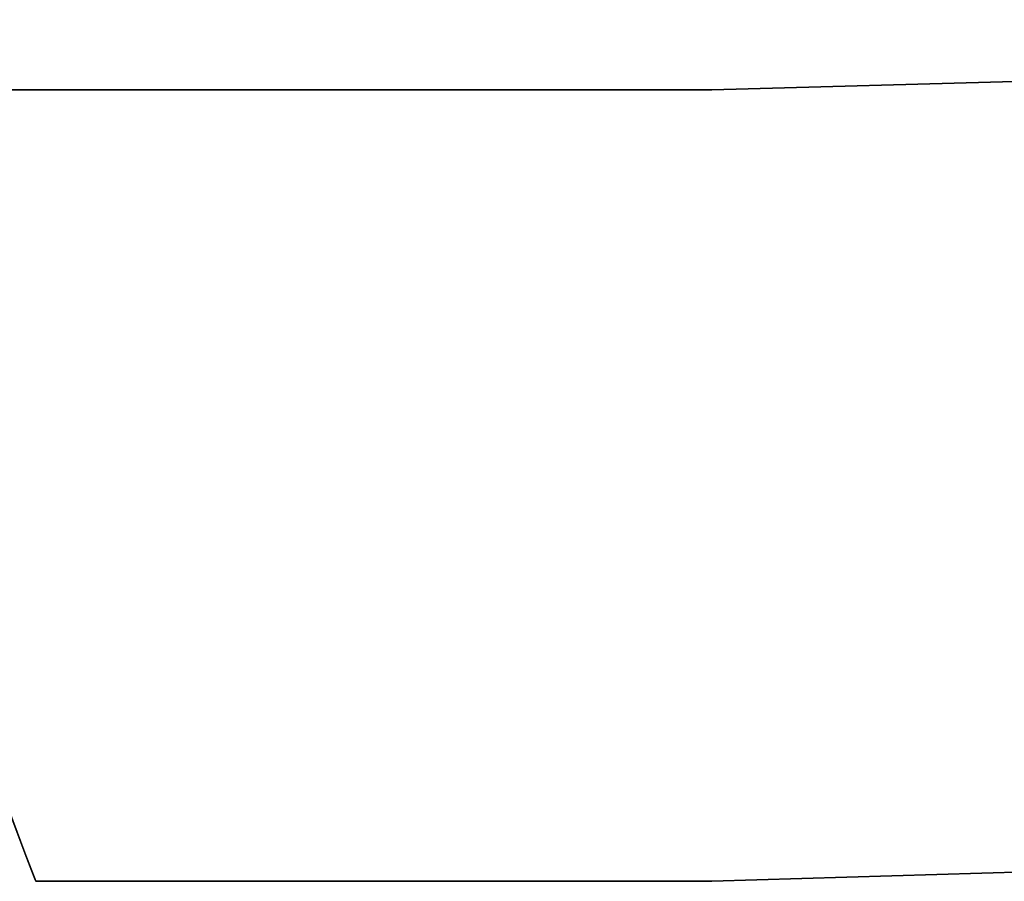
# Model space of a CAD drawing. Extents: x -1565 to 117, y -98 to 98.
# Tile 2 of 14: x -95 to -71, y -98 to -76. Entities that reach past the tile are written whole.
import ezdxf

# ---------------------------------------------------------------- set-up
doc = ezdxf.new("R2010")
doc.units = 0
doc.header["$MEASUREMENT"] = 0
doc.layers.add('KF_SONA_6_GRAVITY', color=5, linetype='CONTINUOUS')
doc.layers.add('KF_SONA_6_SPEAKER', color=250, linetype='CONTINUOUS')

# ---------------------------------------------------------------- blocks, each defined once
blk = doc.blocks.new('KF_Sona_6_3D')
at = {"layer": 'KF_SONA_6_SPEAKER'}
for points, invisible_edges in [([(69.75, -77.9, 183), (76.932, -57.437, 183), (75.215, -37.037, 183), (62, -77.9, 183)], 15), ([(62, -77.9, -183), (75.214, -37.037, -183), (76.932, -57.437, -183), (69.75, -77.9, -183)], 15), ([(96.819, -77.9, 168.176), (96.101, -54.531, 168.176), (96.783, -54.299, 163), (97.5, -77.9, 163)], 11), ([(96.101, -54.531, -168.176), (96.819, -77.9, -168.176), (97.5, -77.9, -163), (96.783, -54.299, -163)], 11), ([(96.783, -54.299, -163), (96.783, -54.299, 163), (97.5, -77.9, 163), (97.5, -77.9, -163)], 5), ([(94.821, -77.9, 173), (94.106, -55.112, 173), (96.101, -54.531, 168.176), (96.819, -77.9, 168.176)], 15), ([(94.106, -55.112, -173), (94.821, -77.9, -173), (96.819, -77.9, -168.176), (96.101, -54.531, -168.176)], 15), ([(91.642, -77.9, 177.142), (90.94, -55.868, 177.142), (94.106, -55.112, 173), (94.821, -77.9, 173)], 15), ([(90.94, -55.868, -177.142), (91.642, -77.9, -177.142), (94.821, -77.9, -173), (94.106, -55.112, -173)], 15), ([(86.823, -56.623, -180.321), (87.5, -77.9, -180.321), (91.642, -77.9, -177.142), (90.94, -55.868, -177.142)], 15), ([(87.5, -77.9, 180.321), (86.824, -56.623, 180.321), (90.94, -55.868, 177.142), (91.642, -77.9, 177.142)], 15), ([(82.043, -57.204, -182.319), (82.676, -77.9, -182.319), (87.5, -77.9, -180.321), (86.823, -56.623, -180.321)], 15), ([(82.676, -77.9, 182.319), (82.044, -57.204, 182.319), (86.824, -56.623, 180.321), (87.5, -77.9, 180.321)], 15), ([(77.5, -77.9, 183), (76.932, -57.437, 183), (82.044, -57.204, 182.319), (82.676, -77.9, 182.319)], 14), ([(76.932, -57.437, -183), (77.5, -77.9, -183), (82.676, -77.9, -182.319), (82.043, -57.204, -182.319)], 14), ([(77.5, -77.9, 183), (76.932, -57.437, 183), (69.75, -77.9, 183)], 15), ([(69.75, -77.9, -183), (76.932, -57.437, -183), (77.5, -77.9, -183)], 15), ([(52.066, -107.989, 183), (51.667, -77.9, 183), (77.5, -77.9, 183), (77.5, -101.769, 183)], 7), ([(77.5, -101.769, -183), (77.5, -77.9, -183), (51.667, -77.9, -183), (52.066, -107.989, -183)], 7), ([(82.676, -79.061, 182.319), (82.676, -77.9, 182.319), (77.5, -77.9, 183), (77.5, -79.093, 183)], 11), ([(79.067, -81.839, -182.938), (77.5, -81.878, -183), (77.5, -77.9, -183), (79.069, -77.9, -182.938)], 13), ([(80.625, -81.792, -182.754), (79.067, -81.839, -182.938), (79.069, -77.9, -182.938), (80.629, -77.9, -182.754)], 15), ([(82.163, -81.736, -182.449), (80.625, -81.792, -182.754), (80.629, -77.9, -182.754), (82.169, -77.9, -182.447)], 15), ([(83.673, -81.674, -182.024), (82.163, -81.736, -182.449), (82.169, -77.9, -182.447), (83.68, -77.9, -182.021)], 15), ([(87.499, -78.996, 180.321), (87.5, -77.9, 180.321), (82.676, -77.9, 182.319), (82.676, -79.061, 182.319)], 15), ([(85.144, -81.606, -181.481), (83.673, -81.674, -182.024), (83.68, -77.9, -182.021), (85.154, -77.9, -181.478)], 15), ([(86.569, -81.534, -180.826), (85.144, -81.606, -181.481), (85.154, -77.9, -181.478), (86.58, -77.9, -180.82)], 15), ([(87.938, -81.459, -180.06), (86.569, -81.534, -180.826), (86.58, -77.9, -180.82), (87.95, -77.9, -180.053)], 15), ([(91.641, -78.916, 177.143), (91.642, -77.9, 177.142), (87.5, -77.9, 180.321), (87.499, -78.996, 180.321)], 15), ([(89.243, -81.382, -179.189), (87.938, -81.459, -180.06), (87.95, -77.9, -180.053), (89.256, -77.9, -179.18)], 15), ([(90.477, -81.305, -178.219), (89.243, -81.382, -179.189), (89.256, -77.9, -179.18), (90.489, -77.9, -178.208)], 15), ([(91.63, -81.227, -177.154), (90.477, -81.305, -178.219), (90.489, -77.9, -178.208), (91.642, -77.9, -177.142)], 15), ([(92.697, -81.152, -176.002), (91.63, -81.227, -177.154), (91.642, -77.9, -177.142), (92.708, -77.9, -175.989)], 15), ([(94.82, -78.837, 173.001), (94.821, -77.9, 173), (91.642, -77.9, 177.142), (91.641, -78.916, 177.143)], 15), ([(93.67, -81.079, -174.769), (92.697, -81.152, -176.002), (92.708, -77.9, -175.989), (93.68, -77.9, -174.756)], 15), ([(94.544, -81.011, -173.464), (93.67, -81.079, -174.769), (93.68, -77.9, -174.756), (94.553, -77.9, -173.45)], 15), ([(95.313, -80.948, -172.093), (94.544, -81.011, -173.464), (94.553, -77.9, -173.45), (95.32, -77.9, -172.08)], 15), ([(96.818, -78.778, 168.177), (96.819, -77.9, 168.176), (94.821, -77.9, 173), (94.82, -78.837, 173.001)], 15), ([(95.972, -80.892, -170.666), (95.313, -80.948, -172.093), (95.32, -77.9, -172.08), (95.978, -77.9, -170.654)], 15), ([(96.518, -80.843, -169.191), (95.972, -80.892, -170.666), (95.978, -77.9, -170.654), (96.521, -77.9, -169.18)], 15), ([(96.945, -80.804, -167.678), (96.518, -80.843, -169.191), (96.521, -77.9, -169.18), (96.947, -77.9, -167.669)], 15), ([(97.5, -78.755, 163), (97.5, -77.9, 163), (96.819, -77.9, 168.176), (96.818, -78.778, 168.177)], 14), ([(97.253, -80.774, -166.135), (96.945, -80.804, -167.678), (96.947, -77.9, -167.669), (97.254, -77.9, -166.129)], 15), ([(97.438, -80.756, -164.572), (97.253, -80.774, -166.135), (97.254, -77.9, -166.129), (97.438, -77.9, -164.569)], 15), ([(97.5, -80.749, -163), (97.438, -80.756, -164.572), (97.438, -77.9, -164.569), (97.5, -77.9, -163)], 7), ([(97.5, -77.9, -163), (97.5, -77.9, -146.7), (97.5, -82.174, -146.7), (97.5, -82.174, -163)], 15), ([(97.5, -77.9, -146.7), (97.5, -77.9, -130.4), (97.5, -82.174, -130.4), (97.5, -82.174, -146.7)], 15), ([(97.5, -77.9, -130.4), (97.5, -77.9, -114.1), (97.5, -82.174, -114.1), (97.5, -82.174, -130.4)], 15), ([(97.5, -77.9, -114.1), (97.5, -77.9, -97.8), (97.5, -82.174, -97.8), (97.5, -82.174, -114.1)], 15), ([(97.5, -77.9, -97.8), (97.5, -77.9, -81.5), (97.5, -82.174, -81.5), (97.5, -82.174, -97.8)], 15), ([(97.5, -77.9, -81.5), (97.5, -77.9, -65.2), (97.5, -82.174, -65.2), (97.5, -82.174, -81.5)], 15), ([(97.5, -77.9, -65.2), (97.5, -77.9, -48.9), (97.5, -82.174, -48.9), (97.5, -82.174, -65.2)], 15), ([(97.5, -77.9, -48.9), (97.5, -77.9, -32.6), (97.5, -82.174, -32.6), (97.5, -82.174, -48.9)], 15), ([(97.5, -77.9, -32.6), (97.5, -77.9, -16.3), (97.5, -82.174, -16.3), (97.5, -82.174, -32.6)], 15), ([(97.5, -77.9, -16.3), (97.5, -77.9), (97.5, -82.174), (97.5, -82.174, -16.3)], 15), ([(97.5, -77.9), (97.5, -77.9, 16.3), (97.5, -82.174, 16.3), (97.5, -82.174)], 15), ([(97.5, -77.9, 16.3), (97.5, -77.9, 32.6), (97.5, -82.174, 32.6), (97.5, -82.174, 16.3)], 15), ([(97.5, -77.9, 32.6), (97.5, -77.9, 48.9), (97.5, -82.174, 48.9), (97.5, -82.174, 32.6)], 15), ([(97.5, -77.9, 48.9), (97.5, -77.9, 65.2), (97.5, -82.174, 65.2), (97.5, -82.174, 48.9)], 15), ([(97.5, -77.9, 65.2), (97.5, -77.9, 81.5), (97.5, -82.174, 81.5), (97.5, -82.174, 65.2)], 15), ([(97.5, -77.9, 81.5), (97.5, -77.9, 97.8), (97.5, -82.174, 97.8), (97.5, -82.174, 81.5)], 15), ([(97.5, -77.9, 97.8), (97.5, -77.9, 114.1), (97.5, -82.174, 114.1), (97.5, -82.174, 97.8)], 15), ([(97.5, -77.9, 114.1), (97.5, -77.9, 130.4), (97.5, -82.174, 130.4), (97.5, -82.174, 114.1)], 15), ([(97.5, -77.9, 130.4), (97.5, -77.9, 146.7), (97.5, -82.174, 146.7), (97.5, -82.174, 130.4)], 15), ([(97.5, -77.9, 146.7), (97.5, -77.9, 163), (97.5, -82.174, 163), (97.5, -82.174, 146.7)], 15), ([(94.817, -79.765, 173.005), (94.82, -78.837, 173.001), (91.641, -78.916, 177.143), (91.638, -79.916, 177.147)], 15), ([(96.818, -79.653, 168.18), (96.818, -78.778, 168.177), (94.82, -78.837, 173.001), (94.817, -79.765, 173.005)], 15), ([(97.5, -79.61, 163), (97.5, -78.755, 163), (96.818, -78.778, 168.177), (96.818, -79.653, 168.18)], 14), ([(82.674, -80.207, 182.319), (82.676, -79.061, 182.319), (77.5, -79.093, 183), (77.5, -80.287, 183)], 11), ([(87.496, -80.073, 180.323), (87.499, -78.996, 180.321), (82.676, -79.061, 182.319), (82.674, -80.207, 182.319)], 15), ([(91.638, -79.916, 177.147), (91.641, -78.916, 177.143), (87.499, -78.996, 180.321), (87.496, -80.073, 180.323)], 15), ([(96.816, -80.526, 168.184), (96.818, -79.653, 168.18), (94.817, -79.765, 173.005), (94.814, -80.685, 173.011)], 15), ([(97.5, -80.464, 163), (97.5, -79.61, 163), (96.818, -79.653, 168.18), (96.816, -80.526, 168.184)], 14), ([(94.814, -80.685, 173.011), (94.817, -79.765, 173.005), (91.638, -79.916, 177.147), (91.632, -80.902, 177.152)], 15), ([(87.491, -81.134, 180.326), (87.496, -80.073, 180.323), (82.674, -80.207, 182.319), (82.671, -81.341, 182.32)], 15), ([(91.632, -80.902, 177.152), (91.638, -79.916, 177.147), (87.496, -80.073, 180.323), (87.491, -81.134, 180.326)], 15), ([(82.671, -81.341, 182.32), (82.674, -80.207, 182.319), (77.5, -80.287, 183), (77.5, -81.48, 183)], 11), ([(96.815, -81.396, 168.19), (96.816, -80.526, 168.184), (94.814, -80.685, 173.011), (94.809, -81.597, 173.02)], 15), ([(97.5, -81.319, 163), (97.5, -80.464, 163), (96.816, -80.526, 168.184), (96.815, -81.396, 168.19)], 14), ([(94.809, -81.597, 173.02), (94.814, -80.685, 173.011), (91.632, -80.902, 177.152), (91.625, -81.875, 177.159)], 15), ([(95.959, -83.833, -170.698), (95.296, -83.929, -172.127), (95.313, -80.948, -172.093), (95.972, -80.892, -170.666)], 15), ([(96.508, -83.752, -169.219), (95.959, -83.833, -170.698), (95.972, -80.892, -170.666), (96.518, -80.843, -169.191)], 15), ([(96.94, -83.686, -167.699), (96.508, -83.752, -169.219), (96.518, -80.843, -169.191), (96.945, -80.804, -167.678)], 15), ([(97.25, -83.638, -166.15), (96.94, -83.686, -167.699), (96.945, -80.804, -167.678), (97.253, -80.774, -166.135)], 15), ([(97.437, -83.609, -164.58), (97.25, -83.638, -166.15), (97.253, -80.774, -166.135), (97.438, -80.756, -164.572)], 15), ([(97.5, -83.599, -163), (97.437, -83.609, -164.58), (97.438, -80.756, -164.572), (97.5, -80.749, -163)], 7), ([(87.484, -82.181, 180.33), (87.491, -81.134, 180.326), (82.671, -81.341, 182.32), (82.667, -82.463, 182.321)], 15), ([(91.625, -81.875, 177.159), (91.632, -80.902, 177.152), (87.491, -81.134, 180.326), (87.484, -82.181, 180.33)], 15), ([(93.645, -84.158, -174.804), (92.668, -84.288, -176.035), (92.697, -81.152, -176.002), (93.67, -81.079, -174.769)], 15), ([(94.522, -84.038, -173.499), (93.645, -84.158, -174.804), (93.67, -81.079, -174.769), (94.544, -81.011, -173.464)], 15), ([(95.296, -83.929, -172.127), (94.522, -84.038, -173.499), (94.544, -81.011, -173.464), (95.313, -80.948, -172.093)], 15), ([(82.667, -82.463, 182.321), (82.671, -81.341, 182.32), (77.5, -81.48, 183), (77.5, -82.674, 183)], 11), ([(89.213, -84.717, -179.211), (87.909, -84.867, -180.078), (87.938, -81.459, -180.06), (89.243, -81.382, -179.189)], 15), ([(90.445, -84.569, -178.245), (89.213, -84.717, -179.211), (89.243, -81.382, -179.189), (90.477, -81.305, -178.219)], 15), ([(91.6, -84.425, -177.184), (90.445, -84.569, -178.245), (90.477, -81.305, -178.219), (91.63, -81.227, -177.154)], 15), ([(92.668, -84.288, -176.035), (91.6, -84.425, -177.184), (91.63, -81.227, -177.154), (92.697, -81.152, -176.002)], 15), ([(96.813, -82.264, 168.196), (96.815, -81.396, 168.19), (94.809, -81.597, 173.02), (94.803, -82.502, 173.029)], 15), ([(97.5, -82.174, 163), (97.5, -81.319, 163), (96.815, -81.396, 168.19), (96.813, -82.264, 168.196)], 14), ([(85.121, -85.169, -181.491), (83.654, -85.317, -182.03), (83.673, -81.674, -182.024), (85.144, -81.606, -181.481)], 15), ([(86.542, -85.018, -180.839), (85.121, -85.169, -181.491), (85.144, -81.606, -181.481), (86.569, -81.534, -180.826)], 15), ([(87.909, -84.867, -180.078), (86.542, -85.018, -180.839), (86.569, -81.534, -180.826), (87.938, -81.459, -180.06)], 15), ([(94.803, -82.502, 173.029), (94.809, -81.597, 173.02), (91.625, -81.875, 177.159), (91.617, -82.838, 177.167)], 15), ([(79.063, -85.733, -182.939), (77.5, -85.856, -183), (77.5, -81.878, -183), (79.067, -81.839, -182.938)], 13), ([(80.615, -85.601, -182.756), (79.063, -85.733, -182.939), (79.067, -81.839, -182.938), (80.625, -81.792, -182.754)], 15), ([(82.149, -85.462, -182.452), (80.615, -85.601, -182.756), (80.625, -81.792, -182.754), (82.163, -81.736, -182.449)], 15), ([(83.654, -85.317, -182.03), (82.149, -85.462, -182.452), (82.163, -81.736, -182.449), (83.673, -81.674, -182.024)], 15), ([(91.617, -82.838, 177.167), (91.625, -81.875, 177.159), (87.484, -82.181, 180.33), (87.476, -83.215, 180.334)], 15), ([(87.476, -83.215, 180.334), (87.484, -82.181, 180.33), (82.667, -82.463, 182.321), (82.663, -83.576, 182.322)], 15), ([(96.811, -83.13, 168.204), (96.813, -82.264, 168.196), (94.803, -82.502, 173.029), (94.797, -83.403, 173.041)], 15), ([(97.5, -83.029, 163), (97.5, -82.174, 163), (96.813, -82.264, 168.196), (96.811, -83.13, 168.204)], 14), ([(97.5, -82.174, -163), (97.5, -82.174, -146.7), (97.5, -86.448, -146.7), (97.5, -86.448, -163)], 15), ([(97.5, -82.174, -146.7), (97.5, -82.174, -130.4), (97.5, -86.448, -130.4), (97.5, -86.448, -146.7)], 15), ([(97.5, -82.174, -130.4), (97.5, -82.174, -114.1), (97.5, -86.448, -114.1), (97.5, -86.448, -130.4)], 15), ([(97.5, -82.174, -114.1), (97.5, -82.174, -97.8), (97.5, -86.448, -97.8), (97.5, -86.448, -114.1)], 15), ([(97.5, -82.174, -97.8), (97.5, -82.174, -81.5), (97.5, -86.448, -81.5), (97.5, -86.448, -97.8)], 15), ([(97.5, -82.174, -81.5), (97.5, -82.174, -65.2), (97.5, -86.448, -65.2), (97.5, -86.448, -81.5)], 15), ([(97.5, -82.174, -65.2), (97.5, -82.174, -48.9), (97.5, -86.448, -48.9), (97.5, -86.448, -65.2)], 15), ([(97.5, -82.174, -48.9), (97.5, -82.174, -32.6), (97.5, -86.448, -32.6), (97.5, -86.448, -48.9)], 15), ([(97.5, -82.174, -32.6), (97.5, -82.174, -16.3), (97.5, -86.448, -16.3), (97.5, -86.448, -32.6)], 15), ([(97.5, -82.174, -16.3), (97.5, -82.174), (97.5, -86.448), (97.5, -86.448, -16.3)], 15), ([(97.5, -82.174), (97.5, -82.174, 16.3), (97.5, -86.448, 16.3), (97.5, -86.448)], 15), ([(97.5, -82.174, 16.3), (97.5, -82.174, 32.6), (97.5, -86.448, 32.6), (97.5, -86.448, 16.3)], 15), ([(97.5, -82.174, 32.6), (97.5, -82.174, 48.9), (97.5, -86.448, 48.9), (97.5, -86.448, 32.6)], 15), ([(97.5, -82.174, 48.9), (97.5, -82.174, 65.2), (97.5, -86.448, 65.2), (97.5, -86.448, 48.9)], 15), ([(97.5, -82.174, 65.2), (97.5, -82.174, 81.5), (97.5, -86.448, 81.5), (97.5, -86.448, 65.2)], 15), ([(97.5, -82.174, 81.5), (97.5, -82.174, 97.8), (97.5, -86.448, 97.8), (97.5, -86.448, 81.5)], 15), ([(97.5, -82.174, 97.8), (97.5, -82.174, 114.1), (97.5, -86.448, 114.1), (97.5, -86.448, 97.8)], 15), ([(97.5, -82.174, 114.1), (97.5, -82.174, 130.4), (97.5, -86.448, 130.4), (97.5, -86.448, 114.1)], 15), ([(97.5, -82.174, 130.4), (97.5, -82.174, 146.7), (97.5, -86.448, 146.7), (97.5, -86.448, 130.4)], 15), ([(97.5, -82.174, 146.7), (97.5, -82.174, 163), (97.5, -86.448, 163), (97.5, -86.448, 146.7)], 15), ([(82.663, -83.576, 182.322), (82.667, -82.463, 182.321), (77.5, -82.674, 183), (77.5, -83.867, 183)], 11), ([(94.797, -83.403, 173.041), (94.803, -82.502, 173.029), (91.617, -82.838, 177.167), (91.607, -83.793, 177.177)], 15), ([(91.607, -83.793, 177.177), (91.617, -82.838, 177.167), (87.476, -83.215, 180.334), (87.467, -84.239, 180.339)], 15), ([(96.809, -83.995, 168.213), (96.811, -83.13, 168.204), (94.797, -83.403, 173.041), (94.79, -84.299, 173.053)], 15), ([(97.5, -83.883, 163), (97.5, -83.029, 163), (96.811, -83.13, 168.204), (96.809, -83.995, 168.213)], 14), ([(87.467, -84.239, 180.339), (87.476, -83.215, 180.334), (82.663, -83.576, 182.322), (82.658, -84.681, 182.323)], 15), ([(82.658, -84.681, 182.323), (82.663, -83.576, 182.322), (77.5, -83.867, 183), (77.5, -85.061, 183)], 11), ([(94.79, -84.299, 173.053), (94.797, -83.403, 173.041), (91.607, -83.793, 177.177), (91.596, -84.74, 177.188)], 15), ([(97.247, -86.497, -166.17), (96.933, -86.559, -167.728), (96.94, -83.686, -167.699), (97.25, -83.638, -166.15)], 15), ([(97.436, -86.46, -164.59), (97.247, -86.497, -166.17), (97.25, -83.638, -166.15), (97.437, -83.609, -164.58)], 15), ([(97.5, -86.448, -163), (97.436, -86.46, -164.59), (97.437, -83.609, -164.58), (97.5, -83.599, -163)], 7), ([(91.596, -84.74, 177.188), (91.607, -83.793, 177.177), (87.467, -84.239, 180.339), (87.457, -85.255, 180.345)], 15), ([(95.942, -86.75, -170.738), (95.273, -86.877, -172.171), (95.296, -83.929, -172.127), (95.959, -83.833, -170.698)], 15), ([(96.497, -86.643, -169.254), (95.942, -86.75, -170.738), (95.959, -83.833, -170.698), (96.508, -83.752, -169.219)], 15), ([(96.933, -86.559, -167.728), (96.497, -86.643, -169.254), (96.508, -83.752, -169.219), (96.94, -83.686, -167.699)], 15), ([(97.5, -84.738, 163), (97.5, -83.883, 163), (96.809, -83.995, 168.213), (96.806, -84.858, 168.222)], 14), ([(94.494, -87.023, -173.544), (93.612, -87.187, -174.849), (93.645, -84.158, -174.804), (94.522, -84.038, -173.499)], 15), ([(95.273, -86.877, -172.171), (94.494, -87.023, -173.544), (94.522, -84.038, -173.499), (95.296, -83.929, -172.127)], 15), ([(96.806, -84.858, 168.222), (96.809, -83.995, 168.213), (94.79, -84.299, 173.053), (94.782, -85.192, 173.066)], 15), ([(87.457, -85.255, 180.345), (87.467, -84.239, 180.339), (82.658, -84.681, 182.323), (82.652, -85.78, 182.325)], 15), ([(92.632, -87.366, -176.077), (91.56, -87.559, -177.223), (91.6, -84.425, -177.184), (92.668, -84.288, -176.035)], 15), ([(94.782, -85.192, 173.066), (94.79, -84.299, 173.053), (91.596, -84.74, 177.188), (91.585, -85.683, 177.199)], 15), ([(93.612, -87.187, -174.849), (92.632, -87.366, -176.077), (92.668, -84.288, -176.035), (93.645, -84.158, -174.804)], 15), ([(90.405, -87.763, -178.279), (89.173, -87.977, -179.24), (89.213, -84.717, -179.211), (90.445, -84.569, -178.245)], 15), ([(91.56, -87.559, -177.223), (90.405, -87.763, -178.279), (90.445, -84.569, -178.245), (91.6, -84.425, -177.184)], 15), ([(82.652, -85.78, 182.325), (82.658, -84.681, 182.323), (77.5, -85.061, 183), (77.5, -86.254, 183)], 11), ([(87.871, -88.199, -180.101), (86.508, -88.428, -180.856), (86.542, -85.018, -180.839), (87.909, -84.867, -180.078)], 15), ([(91.585, -85.683, 177.199), (91.596, -84.74, 177.188), (87.457, -85.255, 180.345), (87.446, -86.265, 180.351)], 15), ([(89.173, -87.977, -179.24), (87.871, -88.199, -180.101), (87.909, -84.867, -180.078), (89.213, -84.717, -179.211)], 15), ([(96.804, -85.721, 168.231), (96.806, -84.858, 168.222), (94.782, -85.192, 173.066), (94.774, -86.083, 173.08)], 15), ([(97.5, -85.593, 163), (97.5, -84.738, 163), (96.806, -84.858, 168.222), (96.804, -85.721, 168.231)], 14), ([(86.508, -88.428, -180.856), (85.091, -88.66, -181.503), (85.121, -85.169, -181.491), (86.542, -85.018, -180.839)], 15), ([(83.629, -88.896, -182.038), (82.13, -89.133, -182.457), (82.149, -85.462, -182.452), (83.654, -85.317, -182.03)], 15), ([(87.446, -86.265, 180.351), (87.457, -85.255, 180.345), (82.652, -85.78, 182.325), (82.646, -86.874, 182.327)], 15), ([(85.091, -88.66, -181.503), (83.629, -88.896, -182.038), (83.654, -85.317, -182.03), (85.121, -85.169, -181.491)], 15), ([(94.774, -86.083, 173.08), (94.782, -85.192, 173.066), (91.585, -85.683, 177.199), (91.573, -86.622, 177.211)], 15), ([(80.603, -89.369, -182.758), (79.057, -89.603, -182.939), (79.063, -85.733, -182.939), (80.615, -85.601, -182.756)], 15), ([(82.13, -89.133, -182.457), (80.603, -89.369, -182.758), (80.615, -85.601, -182.756), (82.149, -85.462, -182.452)], 15), ([(97.5, -86.448, 163), (97.5, -85.593, 163), (96.804, -85.721, 168.231), (96.801, -86.584, 168.241)], 14), ([(79.057, -89.603, -182.939), (77.5, -89.834, -183), (77.5, -85.856, -183), (79.063, -85.733, -182.939)], 13), ([(82.646, -86.874, 182.327), (82.652, -85.78, 182.325), (77.5, -86.254, 183), (77.5, -87.447, 183)], 11), ([(91.573, -86.622, 177.211), (91.585, -85.683, 177.199), (87.446, -86.265, 180.351), (87.434, -87.271, 180.358)], 15), ([(96.801, -86.584, 168.241), (96.804, -85.721, 168.231), (94.774, -86.083, 173.08), (94.766, -86.972, 173.094)], 15), ([(94.766, -86.972, 173.094), (94.774, -86.083, 173.08), (91.573, -86.622, 177.211), (91.56, -87.559, 177.223)], 15), ([(87.434, -87.271, 180.358), (87.446, -86.265, 180.351), (82.646, -86.874, 182.327), (82.64, -87.965, 182.328)], 15), ([(91.56, -87.559, 177.223), (91.573, -86.622, 177.211), (87.434, -87.271, 180.358), (87.423, -88.275, 180.364)], 15), ([(96.798, -87.447, 168.25), (96.801, -86.584, 168.241), (94.766, -86.972, 173.094), (94.757, -87.862, 173.108)], 15), ([(96.926, -89.431, -167.756), (96.485, -89.534, -169.289), (96.497, -86.643, -169.254), (96.933, -86.559, -167.728)], 15), ([(97.5, -87.303, 163), (97.5, -86.448, 163), (96.801, -86.584, 168.241), (96.798, -87.447, 168.25)], 14), ([(97.244, -89.356, -166.19), (96.926, -89.431, -167.756), (96.933, -86.559, -167.728), (97.247, -86.497, -166.17)], 15), ([(97.436, -89.312, -164.601), (97.244, -89.356, -166.19), (97.247, -86.497, -166.17), (97.436, -86.46, -164.59)], 15), ([(97.5, -89.297, -163), (97.436, -89.312, -164.601), (97.436, -86.46, -164.59), (97.5, -86.448, -163)], 7), ([(97.5, -86.448, -163), (97.5, -86.448, -146.7), (97.5, -90.722, -146.7), (97.5, -90.722, -163)], 15), ([(97.5, -86.448, -146.7), (97.5, -86.448, -130.4), (97.5, -90.722, -130.4), (97.5, -90.722, -146.7)], 15), ([(97.5, -86.448, -130.4), (97.5, -86.448, -114.1), (97.5, -90.722, -114.1), (97.5, -90.722, -130.4)], 15), ([(97.5, -86.448, -114.1), (97.5, -86.448, -97.8), (97.5, -90.722, -97.8), (97.5, -90.722, -114.1)], 15), ([(97.5, -86.448, -97.8), (97.5, -86.448, -81.5), (97.5, -90.722, -81.5), (97.5, -90.722, -97.8)], 15), ([(97.5, -86.448, -81.5), (97.5, -86.448, -65.2), (97.5, -90.722, -65.2), (97.5, -90.722, -81.5)], 15), ([(97.5, -86.448, -65.2), (97.5, -86.448, -48.9), (97.5, -90.722, -48.9), (97.5, -90.722, -65.2)], 15), ([(97.5, -86.448, -48.9), (97.5, -86.448, -32.6), (97.5, -90.722, -32.6), (97.5, -90.722, -48.9)], 15), ([(97.5, -86.448, -32.6), (97.5, -86.448, -16.3), (97.5, -90.722, -16.3), (97.5, -90.722, -32.6)], 15), ([(97.5, -86.448, -16.3), (97.5, -86.448), (97.5, -90.722), (97.5, -90.722, -16.3)], 15), ([(97.5, -86.448), (97.5, -86.448, 16.3), (97.5, -90.722, 16.3), (97.5, -90.722)], 15), ([(97.5, -86.448, 16.3), (97.5, -86.448, 32.6), (97.5, -90.722, 32.6), (97.5, -90.722, 16.3)], 15), ([(97.5, -86.448, 32.6), (97.5, -86.448, 48.9), (97.5, -90.722, 48.9), (97.5, -90.722, 32.6)], 15), ([(97.5, -86.448, 48.9), (97.5, -86.448, 65.2), (97.5, -90.722, 65.2), (97.5, -90.722, 48.9)], 15), ([(97.5, -86.448, 65.2), (97.5, -86.448, 81.5), (97.5, -90.722, 81.5), (97.5, -90.722, 65.2)], 15), ([(97.5, -86.448, 81.5), (97.5, -86.448, 97.8), (97.5, -90.722, 97.8), (97.5, -90.722, 81.5)], 15), ([(97.5, -86.448, 97.8), (97.5, -86.448, 114.1), (97.5, -90.722, 114.1), (97.5, -90.722, 97.8)], 15), ([(97.5, -86.448, 114.1), (97.5, -86.448, 130.4), (97.5, -90.722, 130.4), (97.5, -90.722, 114.1)], 15), ([(97.5, -86.448, 130.4), (97.5, -86.448, 146.7), (97.5, -90.722, 146.7), (97.5, -90.722, 130.4)], 15), ([(97.5, -86.448, 146.7), (97.5, -86.448, 163), (97.5, -90.722, 163), (97.5, -90.722, 146.7)], 15), ([(82.64, -87.965, 182.328), (82.646, -86.874, 182.327), (77.5, -87.447, 183), (77.5, -88.641, 183)], 11), ([(95.925, -89.666, -170.779), (95.25, -89.824, -172.215), (95.273, -86.877, -172.171), (95.942, -86.75, -170.738)], 15), ([(96.485, -89.534, -169.289), (95.925, -89.666, -170.779), (95.942, -86.75, -170.738), (96.497, -86.643, -169.254)], 15), ([(94.757, -87.862, 173.108), (94.766, -86.972, 173.094), (91.56, -87.559, 177.223), (91.548, -88.496, 177.235)], 15), ([(94.466, -90.008, -173.59), (93.579, -90.215, -174.894), (93.612, -87.187, -174.849), (94.494, -87.023, -173.544)], 15), ([(95.25, -89.824, -172.215), (94.466, -90.008, -173.59), (94.494, -87.023, -173.544), (95.273, -86.877, -172.171)], 15), ([(87.423, -88.275, 180.364), (87.434, -87.271, 180.358), (82.64, -87.965, 182.328), (82.633, -89.054, 182.33)], 15), ([(92.595, -90.444, -176.12), (91.521, -90.692, -177.262), (91.56, -87.559, -177.223), (92.632, -87.366, -176.077)], 15), ([(93.579, -90.215, -174.894), (92.595, -90.444, -176.12), (92.632, -87.366, -176.077), (93.612, -87.187, -174.849)], 15), ([(97.5, -88.157, 163), (97.5, -87.303, 163), (96.798, -87.447, 168.25), (96.796, -88.31, 168.26)], 14), ([(91.548, -88.496, 177.235), (91.56, -87.559, 177.223), (87.423, -88.275, 180.364), (87.411, -89.279, 180.371)], 15), ([(91.521, -90.692, -177.262), (90.364, -90.957, -178.313), (90.405, -87.763, -178.279), (91.56, -87.559, -177.223)], 15), ([(96.796, -88.31, 168.26), (96.798, -87.447, 168.25), (94.757, -87.862, 173.108), (94.749, -88.753, 173.122)], 15), ([(90.364, -90.957, -178.313), (89.133, -91.238, -179.269), (89.173, -87.977, -179.24), (90.405, -87.763, -178.279)], 15), ([(94.749, -88.753, 173.122), (94.757, -87.862, 173.108), (91.548, -88.496, 177.235), (91.536, -89.434, 177.247)], 15), ([(82.633, -89.054, 182.33), (82.64, -87.965, 182.328), (77.5, -88.641, 183), (77.5, -89.834, 183)], 11), ([(89.133, -91.238, -179.269), (87.833, -91.532, -180.124), (87.871, -88.199, -180.101), (89.173, -87.977, -179.24)], 15), ([(87.411, -89.279, 180.371), (87.423, -88.275, 180.364), (82.633, -89.054, 182.33), (82.627, -90.143, 182.332)], 15), ([(87.833, -91.532, -180.124), (86.473, -91.837, -180.874), (86.508, -88.428, -180.856), (87.871, -88.199, -180.101)], 15), ([(96.793, -89.174, 168.269), (96.796, -88.31, 168.26), (94.749, -88.753, 173.122), (94.742, -89.646, 173.135)], 15), ([(97.5, -89.012, 163), (97.5, -88.157, 163), (96.796, -88.31, 168.26), (96.793, -89.174, 168.269)], 14), ([(86.473, -91.837, -180.874), (85.061, -92.152, -181.516), (85.091, -88.66, -181.503), (86.508, -88.428, -180.856)], 15), ([(91.536, -89.434, 177.247), (91.548, -88.496, 177.235), (87.411, -89.279, 180.371), (87.4, -90.284, 180.377)], 15), ([(85.061, -92.152, -181.516), (83.604, -92.474, -182.045), (83.629, -88.896, -182.038), (85.091, -88.66, -181.503)], 15), ([(94.742, -89.646, 173.135), (94.749, -88.753, 173.122), (91.536, -89.434, 177.247), (91.525, -90.377, 177.258)], 15), ([(82.627, -90.143, 182.332), (82.633, -89.054, 182.33), (77.5, -89.834, 183), (77.5, -91.028, 183)], 11), ([(83.604, -92.474, -182.045), (82.111, -92.803, -182.461), (82.13, -89.133, -182.457), (83.629, -88.896, -182.038)], 15), ([(97.5, -89.867, 163), (97.5, -89.012, 163), (96.793, -89.174, 168.269), (96.791, -90.039, 168.277)], 14), ([(82.111, -92.803, -182.461), (80.591, -93.137, -182.76), (80.603, -89.369, -182.758), (82.13, -89.133, -182.457)], 15), ([(87.4, -90.284, 180.377), (87.411, -89.279, 180.371), (82.627, -90.143, 182.332), (82.62, -91.234, 182.333)], 15), ([(96.791, -90.039, 168.277), (96.793, -89.174, 168.269), (94.742, -89.646, 173.135), (94.734, -90.542, 173.147)], 15), ([(97.241, -92.221, -166.205), (96.921, -92.313, -167.778), (96.926, -89.431, -167.756), (97.244, -89.356, -166.19)], 15), ([(97.435, -92.165, -164.608), (97.241, -92.221, -166.205), (97.244, -89.356, -166.19), (97.436, -89.312, -164.601)], 15), ([(97.5, -92.146, -163), (97.435, -92.165, -164.608), (97.436, -89.312, -164.601), (97.5, -89.297, -163)], 7), ([(79.051, -93.474, -182.94), (77.5, -93.812, -183), (77.5, -89.834, -183), (79.057, -89.603, -182.939)], 13), ([(80.591, -93.137, -182.76), (79.051, -93.474, -182.94), (79.057, -89.603, -182.939), (80.603, -89.369, -182.758)], 15), ([(91.525, -90.377, 177.258), (91.536, -89.434, 177.247), (87.4, -90.284, 180.377), (87.389, -91.294, 180.384)], 15), ([(96.476, -92.443, -169.317), (95.912, -92.607, -170.811), (95.925, -89.666, -170.779), (96.485, -89.534, -169.289)], 15), ([(96.921, -92.313, -167.778), (96.476, -92.443, -169.317), (96.485, -89.534, -169.289), (96.926, -89.431, -167.756)], 15), ([(94.734, -90.542, 173.147), (94.742, -89.646, 173.135), (91.525, -90.377, 177.258), (91.514, -91.324, 177.269)], 15), ([(95.232, -92.805, -172.249), (94.444, -93.035, -173.625), (94.466, -90.008, -173.59), (95.25, -89.824, -172.215)], 15), ([(95.912, -92.607, -170.811), (95.232, -92.805, -172.249), (95.25, -89.824, -172.215), (95.925, -89.666, -170.779)], 15), ([(94.444, -93.035, -173.625), (93.553, -93.294, -174.928), (93.579, -90.215, -174.894), (94.466, -90.008, -173.59)], 15), ([(96.789, -90.905, 168.285), (96.791, -90.039, 168.277), (94.734, -90.542, 173.147), (94.728, -91.442, 173.158)], 15), ([(97.5, -90.722, 163), (97.5, -89.867, 163), (96.791, -90.039, 168.277), (96.789, -90.905, 168.285)], 14), ([(82.62, -91.234, 182.333), (82.627, -90.143, 182.332), (77.5, -91.028, 183), (77.5, -92.221, 183)], 11), ([(87.389, -91.294, 180.384), (87.4, -90.284, 180.377), (82.62, -91.234, 182.333), (82.614, -92.327, 182.335)], 15), ([(93.553, -93.294, -174.928), (92.566, -93.58, -176.153), (92.595, -90.444, -176.12), (93.579, -90.215, -174.894)], 15), ([(91.514, -91.324, 177.269), (91.525, -90.377, 177.258), (87.389, -91.294, 180.384), (87.379, -92.31, 180.389)], 15), ([(92.566, -93.58, -176.153), (91.491, -93.89, -177.292), (91.521, -90.692, -177.262), (92.595, -90.444, -176.12)], 15), ([(94.728, -91.442, 173.158), (94.734, -90.542, 173.147), (91.514, -91.324, 177.269), (91.504, -92.279, 177.278)], 15), ([(91.491, -93.89, -177.292), (90.333, -94.221, -178.339), (90.364, -90.957, -178.313), (91.521, -90.692, -177.262)], 15), ([(97.5, -91.576, 163), (97.5, -90.722, 163), (96.789, -90.905, 168.285), (96.787, -91.773, 168.291)], 14), ([(97.5, -90.722, -163), (97.5, -90.722, -146.7), (97.5, -94.996, -146.7), (97.5, -94.996, -163)], 11), ([(97.5, -90.722, -146.7), (97.5, -90.722, -130.4), (97.5, -94.996, -130.4), (97.5, -94.996, -146.7)], 11), ([(97.5, -90.722, -130.4), (97.5, -90.722, -114.1), (97.5, -94.996, -114.1), (97.5, -94.996, -130.4)], 11), ([(97.5, -90.722, -114.1), (97.5, -90.722, -97.8), (97.5, -94.996, -97.8), (97.5, -94.996, -114.1)], 11), ([(97.5, -90.722, -97.8), (97.5, -90.722, -81.5), (97.5, -94.996, -81.5), (97.5, -94.996, -97.8)], 11), ([(97.5, -90.722, -81.5), (97.5, -90.722, -65.2), (97.5, -94.996, -65.2), (97.5, -94.996, -81.5)], 11), ([(97.5, -90.722, -65.2), (97.5, -90.722, -48.9), (97.5, -94.996, -48.9), (97.5, -94.996, -65.2)], 11), ([(97.5, -90.722, -48.9), (97.5, -90.722, -32.6), (97.5, -94.996, -32.6), (97.5, -94.996, -48.9)], 11), ([(97.5, -90.722, -32.6), (97.5, -90.722, -16.3), (97.5, -94.996, -16.3), (97.5, -94.996, -32.6)], 11), ([(97.5, -90.722, -16.3), (97.5, -90.722), (97.5, -94.996), (97.5, -94.996, -16.3)], 11), ([(97.5, -90.722), (97.5, -90.722, 16.3), (97.5, -94.996, 16.3), (97.5, -94.996)], 11), ([(97.5, -90.722, 16.3), (97.5, -90.722, 32.6), (97.5, -94.996, 32.6), (97.5, -94.996, 16.3)], 11), ([(97.5, -90.722, 32.6), (97.5, -90.722, 48.9), (97.5, -94.996, 48.9), (97.5, -94.996, 32.6)], 11), ([(97.5, -90.722, 48.9), (97.5, -90.722, 65.2), (97.5, -94.996, 65.2), (97.5, -94.996, 48.9)], 11), ([(97.5, -90.722, 65.2), (97.5, -90.722, 81.5), (97.5, -94.996, 81.5), (97.5, -94.996, 65.2)], 11), ([(97.5, -90.722, 81.5), (97.5, -90.722, 97.8), (97.5, -94.996, 97.8), (97.5, -94.996, 81.5)], 11), ([(97.5, -90.722, 97.8), (97.5, -90.722, 114.1), (97.5, -94.996, 114.1), (97.5, -94.996, 97.8)], 11), ([(97.5, -90.722, 114.1), (97.5, -90.722, 130.4), (97.5, -94.996, 130.4), (97.5, -94.996, 114.1)], 11), ([(97.5, -90.722, 130.4), (97.5, -90.722, 146.7), (97.5, -94.996, 146.7), (97.5, -94.996, 130.4)], 11), ([(97.5, -90.722, 146.7), (97.5, -90.722, 163), (97.5, -94.996, 163), (97.5, -94.996, 146.7)], 11), ([(90.333, -94.221, -178.339), (89.102, -94.572, -179.291), (89.133, -91.238, -179.269), (90.364, -90.957, -178.313)], 15), ([(96.787, -91.773, 168.291), (96.789, -90.905, 168.285), (94.728, -91.442, 173.158), (94.722, -92.348, 173.168)], 15), ([(82.614, -92.327, 182.335), (82.62, -91.234, 182.333), (77.5, -92.221, 183), (77.5, -93.415, 183)], 11), ([(87.379, -92.31, 180.389), (87.389, -91.294, 180.384), (82.614, -92.327, 182.335), (82.609, -93.426, 182.336)], 15), ([(91.504, -92.279, 177.278), (91.514, -91.324, 177.269), (87.379, -92.31, 180.389), (87.37, -93.335, 180.395)], 15), ([(89.102, -94.572, -179.291), (87.804, -94.94, -180.141), (87.833, -91.532, -180.124), (89.133, -91.238, -179.269)], 15), ([(87.804, -94.94, -180.141), (86.446, -95.321, -180.887), (86.473, -91.837, -180.874), (87.833, -91.532, -180.124)], 15), ([(94.722, -92.348, 173.168), (94.728, -91.442, 173.158), (91.504, -92.279, 177.278), (91.496, -93.242, 177.287)], 15), ([(97.5, -92.431, 163), (97.5, -91.576, 163), (96.787, -91.773, 168.291), (96.785, -92.643, 168.297)], 14), ([(86.446, -95.321, -180.887), (85.037, -95.715, -181.525), (85.061, -92.152, -181.516), (86.473, -91.837, -180.874)], 15), ([(96.785, -92.643, 168.297), (96.787, -91.773, 168.291), (94.722, -92.348, 173.168), (94.717, -93.26, 173.176)], 15), ([(82.609, -93.426, 182.336), (82.614, -92.327, 182.335), (77.5, -93.415, 183), (77.5, -94.608, 183)], 11), ([(87.37, -93.335, 180.395), (87.379, -92.31, 180.389), (82.609, -93.426, 182.336), (82.604, -94.531, 182.338)], 15), ([(85.037, -95.715, -181.525), (83.585, -96.118, -182.052), (83.604, -92.474, -182.045), (85.061, -92.152, -181.516)], 15), ([(91.496, -93.242, 177.287), (91.504, -92.279, 177.278), (87.37, -93.335, 180.395), (87.362, -94.369, 180.399)], 15), ([(94.717, -93.26, 173.176), (94.722, -92.348, 173.168), (91.496, -93.242, 177.287), (91.489, -94.216, 177.294)], 15), ([(96.919, -95.217, -167.787), (96.472, -95.386, -169.328), (96.476, -92.443, -169.317), (96.921, -92.313, -167.778)], 14), ([(97.24, -95.095, -166.211), (96.919, -95.217, -167.787), (96.921, -92.313, -167.778), (97.241, -92.221, -166.205)], 14), ([(97.435, -95.021, -164.611), (97.24, -95.095, -166.211), (97.241, -92.221, -166.205), (97.435, -92.165, -164.608)], 14), ([(97.5, -94.996, -163), (97.435, -95.021, -164.611), (97.435, -92.165, -164.608), (97.5, -92.146, -163)], 6), ([(83.585, -96.118, -182.052), (82.097, -96.529, -182.464), (82.111, -92.803, -182.461), (83.604, -92.474, -182.045)], 15), ([(96.472, -95.386, -169.328), (95.906, -95.599, -170.823), (95.912, -92.607, -170.811), (96.476, -92.443, -169.317)], 14), ([(97.5, -93.286, 163), (97.5, -92.431, 163), (96.785, -92.643, 168.297), (96.784, -93.515, 168.301)], 14), ([(82.097, -96.529, -182.464), (80.581, -96.946, -182.761), (80.591, -93.137, -182.76), (82.111, -92.803, -182.461)], 15), ([(95.225, -95.854, -172.263), (94.436, -96.146, -173.639), (94.444, -93.035, -173.625), (95.232, -92.805, -172.249)], 14), ([(96.784, -93.515, 168.301), (96.785, -92.643, 168.297), (94.717, -93.26, 173.176), (94.714, -94.179, 173.182)], 15), ([(95.906, -95.599, -170.823), (95.225, -95.854, -172.263), (95.232, -92.805, -172.249), (95.912, -92.607, -170.811)], 14), ([(94.436, -96.146, -173.639), (93.543, -96.474, -174.942), (93.553, -93.294, -174.928), (94.444, -93.035, -173.625)], 14), ([(80.581, -96.946, -182.761), (79.046, -97.367, -182.94), (79.051, -93.474, -182.94), (80.591, -93.137, -182.76)], 15), ([(87.362, -94.369, 180.399), (87.37, -93.335, 180.395), (82.604, -94.531, 182.338), (82.599, -95.644, 182.339)], 15), ([(91.489, -94.216, 177.294), (91.496, -93.242, 177.287), (87.362, -94.369, 180.399), (87.355, -95.416, 180.403)], 15), ([(94.714, -94.179, 173.182), (94.717, -93.26, 173.176), (91.489, -94.216, 177.294), (91.483, -95.202, 177.299)], 15), ([(93.543, -96.474, -174.942), (92.555, -96.832, -176.166), (92.566, -93.58, -176.153), (93.553, -93.294, -174.928)], 14), ([(97.5, -94.141, 163), (97.5, -93.286, 163), (96.784, -93.515, 168.301), (96.784, -94.39, 168.304)], 14), ([(82.604, -94.531, 182.338), (82.609, -93.426, 182.336), (77.5, -94.608, 183), (77.5, -95.801, 183)], 11), ([(79.046, -97.367, -182.94), (77.5, -97.79, -183), (77.5, -93.812, -183), (79.051, -93.474, -182.94)], 13), ([(92.555, -96.832, -176.166), (91.479, -97.217, -177.304), (91.491, -93.89, -177.292), (92.566, -93.58, -176.153)], 14), ([(96.784, -94.39, 168.304), (96.784, -93.515, 168.301), (94.714, -94.179, 173.182), (94.711, -95.107, 173.186)], 15), ([(91.479, -97.217, -177.304), (90.321, -97.626, -178.35), (90.333, -94.221, -178.339), (91.491, -93.89, -177.292)], 14), ([(91.483, -95.202, 177.299), (91.489, -94.216, 177.294), (87.355, -95.416, 180.403), (87.35, -96.477, 180.406)], 15), ([(90.321, -97.626, -178.35), (89.09, -98.054, -179.3), (89.102, -94.572, -179.291), (90.333, -94.221, -178.339)], 14), ([(94.711, -95.107, 173.186), (94.714, -94.179, 173.182), (91.483, -95.202, 177.299), (91.48, -96.201, 177.302)], 15), ([(97.5, -94.996, 163), (97.5, -94.141, 163), (96.784, -94.39, 168.304), (96.783, -95.268, 168.305)], 6), ([(82.599, -95.644, 182.339), (82.604, -94.531, 182.338), (77.5, -95.801, 183), (77.5, -96.995, 183)], 11), ([(87.355, -95.416, 180.403), (87.362, -94.369, 180.399), (82.599, -95.644, 182.339), (82.595, -96.767, 182.34)], 15), ([(89.09, -98.054, -179.3), (87.792, -98.499, -180.148), (87.804, -94.94, -180.141), (89.102, -94.572, -179.291)], 14), ([(96.783, -95.268, 168.305), (96.784, -94.39, 168.304), (94.711, -95.107, 173.186), (94.711, -96.045, 173.188)], 7), ([(87.792, -98.499, -180.148), (86.435, -98.955, -180.893), (86.446, -95.321, -180.887), (87.804, -94.94, -180.141)], 14), ([(97.5, -94.996, -163), (97.5, -94.996, -146.7), (95.906, -95.599, -154.142), (95.906, -95.599, -170.823)], 15), ([(97.5, -94.996, -146.7), (97.5, -94.996, -130.4), (95.906, -95.599, -137.335), (95.906, -95.599, -154.142)], 15), ([(97.5, -94.996, -130.4), (97.5, -94.996, -114.1), (95.906, -95.599, -120.415), (95.906, -95.599, -137.335)], 15), ([(97.5, -94.996, -114.1), (97.5, -94.996, -97.8), (95.906, -95.599, -103.396), (95.906, -95.599, -120.415)], 15), ([(97.5, -94.996, -97.8), (97.5, -94.996, -81.5), (95.906, -95.599, -86.292), (95.906, -95.599, -103.396)], 15), ([(97.5, -94.996, -81.5), (97.5, -94.996, -65.2), (95.906, -95.599, -69.118), (95.906, -95.599, -86.292)], 15), ([(97.5, -94.996, -65.2), (97.5, -94.996, -48.9), (95.906, -95.599, -51.888), (95.906, -95.599, -69.118)], 15), ([(97.5, -94.996, -48.9), (97.5, -94.996, -32.6), (95.906, -95.599, -34.616), (95.906, -95.599, -51.888)], 15), ([(97.5, -94.996, -32.6), (97.5, -94.996, -16.3), (95.906, -95.599, -17.315), (95.906, -95.599, -34.616)], 15), ([(97.5, -94.996, -16.3), (97.5, -94.996), (95.906, -95.599, 0), (95.906, -95.599, -17.315)], 15), ([(97.5, -94.996), (97.5, -94.996, 16.3), (95.906, -95.599, 17.315), (95.906, -95.599, 0)], 15), ([(97.5, -94.996, 16.3), (97.5, -94.996, 32.6), (95.906, -95.599, 34.616), (95.906, -95.599, 17.315)], 15), ([(97.5, -94.996, 32.6), (97.5, -94.996, 48.9), (95.906, -95.599, 51.888), (95.906, -95.599, 34.616)], 15), ([(97.5, -94.996, 48.9), (97.5, -94.996, 65.2), (95.906, -95.599, 69.118), (95.906, -95.599, 51.888)], 15), ([(97.5, -94.996, 65.2), (97.5, -94.996, 81.5), (95.906, -95.599, 86.292), (95.906, -95.599, 69.118)], 15), ([(97.5, -94.996, 81.5), (97.5, -94.996, 97.8), (95.906, -95.599, 103.396), (95.906, -95.599, 86.292)], 15), ([(97.5, -94.996, 97.8), (97.5, -94.996, 114.1), (95.906, -95.599, 120.415), (95.906, -95.599, 103.396)], 15), ([(97.5, -94.996, 114.1), (97.5, -94.996, 130.4), (95.906, -95.599, 137.335), (95.906, -95.599, 120.415)], 15), ([(97.5, -94.996, 130.4), (97.5, -94.996, 146.7), (95.906, -95.599, 154.142), (95.906, -95.599, 137.335)], 15), ([(97.5, -94.996, 146.7), (97.5, -94.996, 163), (95.906, -95.599, 170.823), (95.906, -95.599, 154.142)], 15), ([(86.435, -98.955, -180.893), (85.028, -99.421, -181.529), (85.037, -95.715, -181.525), (86.446, -95.321, -180.887)], 14), ([(91.48, -96.201, 177.302), (91.483, -95.202, 177.299), (87.35, -96.477, 180.406), (87.347, -97.554, 180.408)], 15), ([(94.711, -96.045, 173.188), (94.711, -95.107, 173.186), (91.48, -96.201, 177.302), (91.479, -97.217, 177.304)], 7)]:
    blk.add_3dface(points, dxfattribs=dict(at, invisible_edges=invisible_edges))

msp = doc.modelspace()

# ---------------------------------------------------------------- block references
at = {"layer": 'KF_SONA_6_GRAVITY', "rotation": 270}
msp.add_blockref('KF_Sona_6_3D', (0, 0), dxfattribs=at)

doc.saveas('drawing.dxf')
